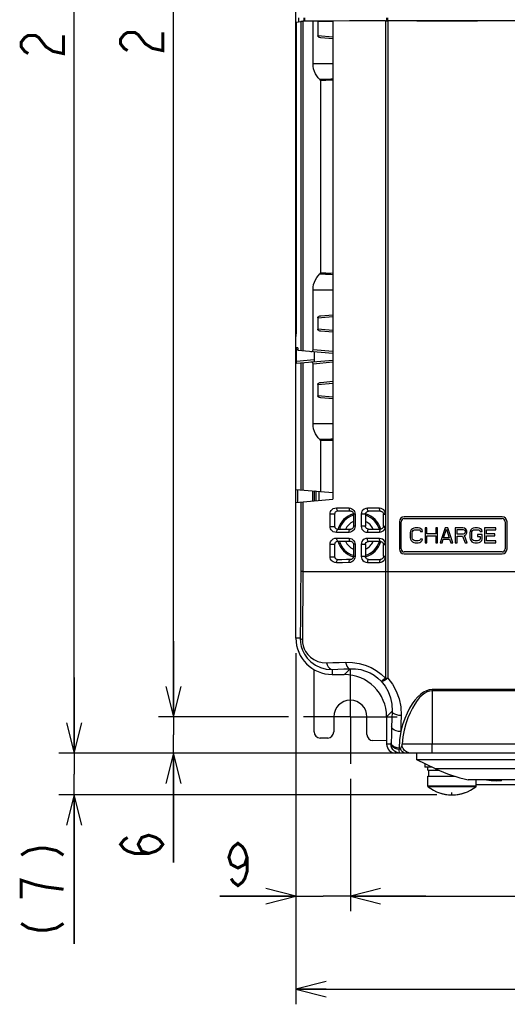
# Model space of a CAD drawing. Extents: x 29 to 410, y 33 to 287.
# Tile 7 of 32: x 38 to 70, y 123 to 188. Entities that reach past the tile are written whole.
import ezdxf

# ---------------------------------------------------------------- set-up
doc = ezdxf.new("R2010")
doc.units = 0
doc.header["$LTSCALE"] = 23.1
doc.linetypes.add('CENTER', pattern=[0.6, 0.375, -0.075, 0.075, -0.075])
doc.layers.get('0').update_dxf_attribs({"linetype": 'CONTINUOUS'})
for name, color, linetype in [('ALL_CURVE', 7, 'CONTINUOUS'), ('ALL_DIM', 7, 'CONTINUOUS'), ('DEFAULT_1', 7, 'CENTER')]:
    doc.layers.add(name, color=color, linetype=linetype)
doc.dimstyles.get("Standard").update_dxf_attribs({"dimtxt": 2.5, "dimasz": 2.5, "dimexe": 1.25, "dimexo": 0.625, "dimtad": 1, "dimcen": 2.5, "dimazin": 3, "dimtfac": 1, "dimtmove": 0, "dimatfit": 3})

# ---------------------------------------------------------------- blocks, each defined once
blk = doc.blocks.new('_OPEN')
at = {"color": 0, "linetype": 'BYBLOCK'}
for p, q in [((0, 0), (-1, 0.25)), ((-1, -0.25), (0, 0)), ((-1, 0), (0, 0))]:
    blk.add_line(p, q, dxfattribs=at)
blk = doc.blocks.new('*D8')
at = {"layer": 'ALL_DIM', "color": 2, "linetype": 'CONTINUOUS'}
for p, q in [((62.067, 243.337), (40.799, 243.337)), ((41.799, 243.337), (41.799, 191.337)), ((41.799, 139.337), (41.799, 191.337)), ((64.847, 139.337), (40.799, 139.337))]:
    blk.add_line(p, q, dxfattribs=at)
at = {"layer": 'ALL_DIM', "color": 2, "linetype": 'CONTINUOUS', "xscale": 2, "yscale": 2, "zscale": 2}
for p, rotation in [((41.799, 243.337), 90), ((41.799, 139.337), 270)]:
    blk.add_blockref('_OPEN', p, dxfattribs=dict(at, rotation=rotation))
blk = doc.blocks.new('*D10')
at = {"layer": 'ALL_DIM', "color": 2, "linetype": 'CONTINUOUS'}
for p, q in [((55.967, 240.937), (47.37, 240.937)), ((48.37, 240.937), (48.37, 191.337)), ((48.37, 141.737), (48.37, 191.337)), ((55.967, 141.737), (47.37, 141.737))]:
    blk.add_line(p, q, dxfattribs=at)
at = {"layer": 'ALL_DIM', "color": 2, "linetype": 'CONTINUOUS', "xscale": 2, "yscale": 2, "zscale": 2}
for p, rotation in [((48.37, 240.937), 90), ((48.37, 141.737), 270)]:
    blk.add_blockref('_OPEN', p, dxfattribs=dict(at, rotation=rotation))
blk = doc.blocks.new('*D11')
at = {"layer": 'ALL_DIM', "color": 2, "linetype": 'CONTINUOUS'}
for p, q in [((48.37, 141.737), (48.37, 146.737)), ((48.37, 146.737), (48.37, 140.537)), ((55.967, 141.737), (47.37, 141.737)), ((48.37, 132.106), (48.37, 140.537)), ((64.847, 139.337), (47.37, 139.337)), ((48.37, 139.337), (48.37, 132.106))]:
    blk.add_line(p, q, dxfattribs=at)
at = {"layer": 'ALL_DIM', "color": 2, "linetype": 'CONTINUOUS', "xscale": 2, "yscale": 2, "zscale": 2}
for p, rotation in [((48.37, 141.737), 270), ((48.37, 139.337), 90)]:
    blk.add_blockref('_OPEN', p, dxfattribs=dict(at, rotation=rotation))
blk = doc.blocks.new('*D12')
at = {"layer": 'ALL_DIM', "color": 2, "linetype": 'CONTINUOUS'}
for p, q in [((56.467, 145.937), (56.467, 122.735)), ((112.467, 145.937), (112.467, 122.735)), ((56.467, 123.735), (84.467, 123.735)), ((112.467, 123.735), (84.467, 123.735))]:
    blk.add_line(p, q, dxfattribs=at)
at = {"layer": 'ALL_DIM', "color": 2, "linetype": 'CONTINUOUS', "xscale": 2, "yscale": 2, "zscale": 2, "rotation": 180}
blk.add_blockref('_OPEN', (56.467, 123.735), dxfattribs=at)
at = {"layer": 'ALL_DIM', "color": 2, "linetype": 'CONTINUOUS', "xscale": 2, "yscale": 2, "zscale": 2}
blk.add_blockref('_OPEN', (112.467, 123.735), dxfattribs=at)
blk = doc.blocks.new('*D13')
at = {"layer": 'ALL_DIM', "color": 2, "linetype": 'CONTINUOUS'}
for p, q in [((56.467, 145.937), (56.467, 128.881)), ((60.067, 137.637), (60.067, 128.881)), ((56.467, 129.881), (51.43, 129.881)), ((51.43, 129.881), (58.267, 129.881)), ((65.067, 129.881), (58.267, 129.881)), ((60.067, 129.881), (65.067, 129.881))]:
    blk.add_line(p, q, dxfattribs=at)
at = {"layer": 'ALL_DIM', "color": 2, "linetype": 'CONTINUOUS', "xscale": 2, "yscale": 2, "zscale": 2}
blk.add_blockref('_OPEN', (56.467, 129.881), dxfattribs=at)
at = {"layer": 'ALL_DIM', "color": 2, "linetype": 'CONTINUOUS', "xscale": 2, "yscale": 2, "zscale": 2, "rotation": 180}
blk.add_blockref('_OPEN', (60.067, 129.881), dxfattribs=at)
blk = doc.blocks.new('*D15')
at = {"layer": 'ALL_DIM', "color": 2, "linetype": 'CONTINUOUS'}
for p, q in [((60.067, 137.637), (60.067, 128.881)), ((108.867, 137.637), (108.867, 128.881)), ((60.067, 129.881), (84.467, 129.881)), ((108.867, 129.881), (84.467, 129.881))]:
    blk.add_line(p, q, dxfattribs=at)
at = {"layer": 'ALL_DIM', "color": 2, "linetype": 'CONTINUOUS', "xscale": 2, "yscale": 2, "zscale": 2, "rotation": 180}
blk.add_blockref('_OPEN', (60.067, 129.881), dxfattribs=at)
at = {"layer": 'ALL_DIM', "color": 2, "linetype": 'CONTINUOUS', "xscale": 2, "yscale": 2, "zscale": 2}
blk.add_blockref('_OPEN', (108.867, 129.881), dxfattribs=at)
blk = doc.blocks.new('*D22')
at = {"layer": 'ALL_DIM', "color": 2, "linetype": 'CONTINUOUS'}
for p, q in [((41.799, 139.337), (41.799, 144.337)), ((41.799, 144.337), (41.799, 137.957)), ((63.078, 139.337), (40.799, 139.337)), ((41.799, 126.728), (41.799, 137.957)), ((65.787, 136.577), (40.799, 136.577)), ((41.799, 136.577), (41.799, 126.728))]:
    blk.add_line(p, q, dxfattribs=at)
at = {"layer": 'ALL_DIM', "color": 2, "linetype": 'CONTINUOUS', "xscale": 2, "yscale": 2, "zscale": 2}
for p, rotation in [((41.799, 139.337), 270), ((41.799, 136.577), 90)]:
    blk.add_blockref('_OPEN', p, dxfattribs=dict(at, rotation=rotation))

msp = doc.modelspace()

# ---------------------------------------------------------------- linework, layer by layer
at = {"color": 7, "linetype": 'CONTINUOUS'}
for p, q in [((56.467, 146.937), (56.467, 235.754)), ((56.478, 187.649), (56.782, 187.71)), ((56.478, 187.649), (56.478, 167.154)), ((56.667, 187.687), (56.667, 187.937)), ((56.782, 187.71), (56.782, 165.944)), ((56.929, 187.714), (56.929, 165.931)), ((56.985, 187.937), (56.985, 187.715)), ((57.033, 187.937), (57.033, 187.716)), ((57.597, 184.923), (57.597, 187.721)), ((57.919, 187.721), (57.597, 187.721)), ((58.908, 187.731), (57.919, 187.724)), ((57.919, 187.721), (57.919, 186.758)), ((58.908, 187.732), (58.908, 156.116)), ((62.389, 187.75), (62.389, 155.238)), ((62.468, 187.937), (62.468, 187.746)), ((64.467, 187.75), (62.493, 187.75)), ((62.52, 187.937), (62.52, 187.746)), ((62.546, 187.75), (62.546, 144.293)), ((64.467, 187.727), (64.467, 187.75)), ((64.467, 187.746), (68.467, 187.746)), ((68.467, 187.727), (64.467, 187.727)), ((64.473, 187.741), (68.462, 187.741)), ((68.462, 187.737), (64.473, 187.737)), ((68.467, 187.727), (68.467, 187.75)), ((71.385, 187.75), (68.467, 187.75)), ((58.908, 186.672), (57.919, 186.758)), ((58.908, 186.558), (58.106, 186.628)), ((57.597, 184.923), (58.908, 184.923)), ((58.086, 183.787), (58.086, 171.087)), ((58.086, 171.087), (58.44, 171.076)), ((58.44, 171.076), (58.908, 171.062)), ((57.597, 165.992), (57.597, 169.952)), ((57.597, 169.952), (58.908, 169.952)), ((57.919, 168.116), (58.908, 168.202)), ((57.919, 168.116), (57.919, 167.358)), ((58.106, 168.246), (58.908, 168.316)), ((58.908, 167.272), (57.919, 167.358)), ((56.469, 166.949), (56.468, 166.919)), ((56.468, 166.919), (56.468, 166.901)), ((56.471, 167), (56.469, 166.949)), ((56.474, 167.067), (56.471, 167)), ((56.478, 167.154), (56.474, 167.067)), ((58.908, 167.158), (58.106, 167.228)), ((56.51, 165.226), (56.51, 166.014)), ((56.589, 166.007), (56.51, 166.014)), ((56.586, 166.127), (56.516, 166.133)), ((58.908, 165.878), (57.597, 165.992)), ((57.683, 165.329), (56.51, 165.226)), ((56.516, 165.107), (58.908, 165.316)), ((58.908, 165.758), (56.598, 165.96)), ((57.683, 165.865), (57.683, 165.329)), ((56.782, 165.13), (56.782, 156.744)), ((56.929, 165.143), (56.929, 156.731)), ((57.597, 165.082), (58.908, 165.197)), ((57.597, 161.123), (57.597, 165.082)), ((57.919, 163.716), (58.908, 163.802)), ((57.919, 163.716), (57.919, 162.958)), ((58.106, 163.846), (58.908, 163.916)), ((58.908, 162.872), (57.919, 162.958)), ((58.908, 162.758), (58.106, 162.828)), ((57.597, 161.123), (58.908, 161.123)), ((58.086, 159.987), (58.086, 156.63)), ((56.467, 156.772), (58.908, 156.558)), ((56.577, 156.762), (56.577, 155.912)), ((57.561, 156.676), (57.561, 155.998)), ((57.684, 156.665), (57.684, 156.009)), ((57.717, 156.646), (57.717, 156.662)), ((57.734, 156.648), (57.717, 156.646)), ((57.734, 156.661), (57.734, 156.648)), ((57.789, 156.656), (57.789, 156.018)), ((57.989, 156.638), (57.989, 156.036)), ((56.467, 155.903), (58.908, 156.116)), ((56.782, 155.93), (56.782, 151.337)), ((56.929, 155.943), (56.929, 151.337)), ((58.729, 154.317), (58.729, 155.157)), ((58.729, 155.157), (59.047, 155.157)), ((59.047, 154.317), (59.047, 155.157)), ((60.27, 155.14), (60.27, 154.334)), ((60.382, 155.14), (60.27, 155.14)), ((60.382, 155.14), (60.382, 154.334)), ((60.787, 155.137), (60.787, 154.338)), ((61.068, 155.137), (60.787, 155.137)), ((61.068, 155.137), (61.068, 154.338)), ((62.257, 154.347), (62.257, 155.127)), ((62.257, 155.127), (62.412, 155.127)), ((62.412, 154.347), (62.412, 155.127)), ((70.107, 154.957), (63.627, 154.957)), ((58.729, 154.317), (59.047, 154.317)), ((60.382, 154.334), (60.27, 154.334)), ((61.068, 154.338), (60.787, 154.338)), ((62.257, 154.347), (62.412, 154.347)), ((63.307, 154.637), (63.307, 152.837)), ((63.427, 152.837), (63.427, 154.637)), ((63.627, 154.837), (70.107, 154.837)), ((70.307, 154.637), (70.307, 152.837)), ((70.427, 152.837), (70.427, 154.637)), ((62.389, 154.236), (62.389, 153.238)), ((64.048, 154.003), (64.027, 153.897)), ((64.027, 153.897), (64.027, 153.578)), ((64.09, 154.088), (64.048, 154.003)), ((64.173, 154.173), (64.09, 154.088)), ((64.152, 153.897), (64.173, 153.982)), ((64.152, 153.578), (64.152, 153.897)), ((64.257, 154.216), (64.173, 154.173)), ((64.173, 153.982), (64.215, 154.046)), ((64.215, 154.046), (64.277, 154.088)), ((64.361, 154.237), (64.257, 154.216)), ((64.277, 154.088), (64.361, 154.109)), ((64.548, 154.237), (64.361, 154.237)), ((64.361, 154.109), (64.548, 154.109)), ((64.652, 154.216), (64.548, 154.237)), ((64.548, 154.109), (64.632, 154.088)), ((64.632, 154.088), (64.694, 154.046)), ((64.736, 154.173), (64.652, 154.216)), ((64.694, 154.046), (64.715, 153.982)), ((64.715, 153.982), (64.84, 153.982)), ((64.819, 154.088), (64.736, 154.173)), ((64.84, 153.982), (64.819, 154.088)), ((65.007, 154.237), (65.007, 153.237)), ((65.132, 154.237), (65.007, 154.237)), ((65.132, 153.833), (65.132, 154.237)), ((65.715, 153.833), (65.132, 153.833)), ((65.132, 153.237), (65.132, 153.705)), ((65.132, 153.705), (65.715, 153.705)), ((65.715, 154.237), (65.715, 153.833)), ((65.84, 154.237), (65.715, 154.237)), ((65.715, 153.705), (65.715, 153.237)), ((65.84, 153.237), (65.84, 154.237)), ((66.34, 154.237), (66.007, 153.237)), ((66.236, 153.578), (66.423, 154.152)), ((66.507, 154.237), (66.34, 154.237)), ((66.423, 154.152), (66.611, 153.578)), ((66.84, 153.237), (66.507, 154.237)), ((67.007, 154.237), (67.007, 153.237)), ((67.507, 154.237), (67.007, 154.237)), ((67.132, 153.812), (67.132, 154.131)), ((67.132, 154.131), (67.527, 154.131)), ((67.527, 153.812), (67.132, 153.812)), ((67.132, 153.237), (67.132, 153.684)), ((67.132, 153.684), (67.486, 153.684)), ((67.486, 153.684), (67.652, 153.237)), ((67.611, 154.216), (67.507, 154.237)), ((67.527, 154.131), (67.59, 154.109)), ((67.59, 153.833), (67.527, 153.812)), ((67.59, 154.109), (67.632, 154.067)), ((67.632, 153.875), (67.59, 153.833)), ((67.694, 154.152), (67.611, 154.216)), ((67.611, 153.727), (67.694, 153.769)), ((67.798, 153.237), (67.611, 153.727)), ((67.632, 154.067), (67.652, 154.003)), ((67.652, 153.939), (67.632, 153.875)), ((67.652, 154.003), (67.652, 153.939)), ((67.757, 154.067), (67.694, 154.152)), ((67.694, 153.769), (67.757, 153.854)), ((67.777, 154.003), (67.757, 154.067)), ((67.757, 153.854), (67.777, 153.918)), ((67.777, 153.918), (67.777, 154.003)), ((67.986, 154.003), (67.965, 153.897)), ((67.965, 153.897), (67.965, 153.578)), ((68.027, 154.088), (67.986, 154.003)), ((68.111, 154.173), (68.027, 154.088)), ((68.09, 153.897), (68.111, 153.982)), ((68.09, 153.578), (68.09, 153.897)), ((68.194, 154.216), (68.111, 154.173)), ((68.111, 153.982), (68.152, 154.046)), ((68.152, 154.046), (68.215, 154.088)), ((68.298, 154.237), (68.194, 154.216)), ((68.215, 154.088), (68.298, 154.109)), ((68.486, 154.237), (68.298, 154.237)), ((68.298, 154.109), (68.486, 154.109)), ((68.465, 153.79), (68.465, 153.663)), ((68.777, 153.79), (68.465, 153.79)), ((68.465, 153.663), (68.652, 153.663)), ((68.59, 154.216), (68.486, 154.237)), ((68.486, 154.109), (68.569, 154.088)), ((68.569, 154.088), (68.632, 154.046)), ((68.673, 154.173), (68.59, 154.216)), ((68.632, 154.046), (68.652, 153.982)), ((68.652, 153.982), (68.777, 153.982)), ((68.652, 153.663), (68.652, 153.492)), ((68.757, 154.088), (68.673, 154.173)), ((68.777, 153.982), (68.757, 154.088)), ((68.777, 153.471), (68.777, 153.79)), ((68.944, 154.237), (68.944, 153.237)), ((69.694, 154.237), (68.944, 154.237)), ((69.069, 153.833), (69.069, 154.109)), ((69.069, 154.109), (69.694, 154.109)), ((69.611, 153.833), (69.069, 153.833)), ((69.069, 153.365), (69.069, 153.705)), ((69.069, 153.705), (69.611, 153.705)), ((69.611, 153.705), (69.611, 153.833)), ((69.694, 154.109), (69.694, 154.237)), ((58.729, 152.317), (58.729, 153.157)), ((58.729, 153.157), (59.047, 153.157)), ((59.047, 152.317), (59.047, 153.157)), ((60.27, 153.14), (60.27, 152.334)), ((60.382, 153.14), (60.27, 153.14)), ((60.382, 153.14), (60.382, 152.334)), ((60.787, 153.137), (60.787, 152.338)), ((61.068, 153.137), (60.787, 153.137)), ((61.068, 153.137), (61.068, 152.338)), ((62.257, 152.347), (62.257, 153.127)), ((62.257, 153.127), (62.412, 153.127)), ((62.412, 152.347), (62.412, 153.127)), ((64.027, 153.578), (64.048, 153.471)), ((64.048, 153.471), (64.09, 153.386)), ((64.09, 153.386), (64.173, 153.301)), ((64.173, 153.492), (64.152, 153.578)), ((64.215, 153.429), (64.173, 153.492)), ((64.173, 153.301), (64.257, 153.258)), ((64.277, 153.386), (64.215, 153.429)), ((64.257, 153.258), (64.361, 153.237)), ((64.361, 153.365), (64.277, 153.386)), ((64.548, 153.365), (64.361, 153.365)), ((64.361, 153.237), (64.548, 153.237)), ((64.632, 153.386), (64.548, 153.365)), ((64.548, 153.237), (64.652, 153.258)), ((64.694, 153.429), (64.632, 153.386)), ((64.652, 153.258), (64.736, 153.301)), ((64.715, 153.492), (64.694, 153.429)), ((64.84, 153.492), (64.715, 153.492)), ((64.736, 153.301), (64.819, 153.386)), ((64.819, 153.386), (64.84, 153.492)), ((65.007, 153.237), (65.132, 153.237)), ((65.715, 153.237), (65.84, 153.237)), ((66.007, 153.237), (66.132, 153.237)), ((66.132, 153.237), (66.215, 153.492)), ((66.215, 153.492), (66.632, 153.492)), ((66.611, 153.578), (66.236, 153.578)), ((66.632, 153.492), (66.715, 153.237)), ((66.715, 153.237), (66.84, 153.237)), ((67.007, 153.237), (67.132, 153.237)), ((67.652, 153.237), (67.798, 153.237)), ((67.965, 153.578), (67.986, 153.471)), ((67.986, 153.471), (68.027, 153.386)), ((68.027, 153.386), (68.111, 153.301)), ((68.111, 153.492), (68.09, 153.578)), ((68.152, 153.429), (68.111, 153.492)), ((68.111, 153.301), (68.194, 153.258)), ((68.215, 153.386), (68.152, 153.429)), ((68.194, 153.258), (68.298, 153.237)), ((68.298, 153.365), (68.215, 153.386)), ((68.486, 153.365), (68.298, 153.365)), ((68.298, 153.237), (68.486, 153.237)), ((68.569, 153.386), (68.486, 153.365)), ((68.486, 153.237), (68.59, 153.258)), ((68.632, 153.429), (68.569, 153.386)), ((68.59, 153.258), (68.673, 153.301)), ((68.652, 153.492), (68.632, 153.429)), ((68.673, 153.301), (68.757, 153.386)), ((68.757, 153.386), (68.777, 153.471)), ((68.944, 153.237), (69.694, 153.237)), ((69.694, 153.365), (69.069, 153.365)), ((69.694, 153.237), (69.694, 153.365)), ((58.729, 152.317), (59.047, 152.317)), ((60.382, 152.334), (60.27, 152.334)), ((61.068, 152.338), (60.787, 152.338)), ((62.257, 152.347), (62.412, 152.347)), ((70.107, 152.637), (63.627, 152.637)), ((63.627, 152.517), (70.107, 152.517)), ((62.389, 152.236), (62.389, 144.301)), ((56.929, 151.337), (56.782, 151.337)), ((56.929, 151.337), (57.845, 151.337)), ((56.748, 146.937), (56.467, 146.937)), ((57.667, 140.737), (57.667, 144.859)), ((58.867, 144.872), (58.867, 144.537)), ((58.867, 144.537), (59.667, 144.537)), ((59.671, 144.537), (60.051, 144.917)), ((65.467, 143.536), (65.467, 143.458)), ((82.172, 143.536), (65.467, 143.536)), ((65.468, 143.458), (65.467, 139.937)), ((82.172, 143.458), (65.468, 143.458)), ((62.467, 141.741), (62.829, 142.102)), ((58.967, 141.737), (58.967, 140.737)), ((61.167, 140.566), (61.167, 141.737)), ((62.467, 141.737), (62.467, 139.937)), ((58.567, 140.337), (58.067, 140.337)), ((62.467, 140.158), (61.564, 140.166)), ((62.757, 139.937), (62.467, 139.937)), ((62.76, 140.008), (62.757, 139.937)), ((105.452, 139.937), (63.483, 139.937)), ((65.467, 139.337), (65.467, 139.937)), ((64.067, 139.337), (63.067, 139.337)), ((63.29, 139.66), (63.29, 139.587)), ((105.867, 139.337), (64.078, 139.337)), ((64.467, 138.885), (64.467, 139.337)), ((65.703, 138.309), (64.467, 138.885)), ((76.067, 138.885), (64.467, 138.885)), ((64.987, 138.643), (64.987, 138.417)), ((65.187, 138.217), (65.187, 138.417)), ((65.187, 138.217), (65.931, 138.217)), ((65.267, 137.817), (65.267, 138.217)), ((74.832, 138.309), (65.703, 138.309)), ((65.187, 137.147), (65.187, 137.817)), ((65.187, 137.817), (66.989, 137.817)), ((72.667, 137.567), (67.867, 137.567)), ((68.387, 137.147), (68.387, 137.567)), ((70.067, 137.514), (69.702, 137.514)), ((70.067, 137.514), (70.067, 137.567)), ((68.387, 137.147), (65.187, 137.147)), ((68.372, 137.116), (65.203, 137.116)), ((78.267, 137.249), (68.387, 137.249))]:
    msp.add_line(p, q, dxfattribs=at)
at = {"color": 3, "linetype": 'CONTINUOUS'}
for p, q in [((64.078, 139.337), (64.067, 139.337)), ((65.471, 138.417), (64.987, 138.417))]:
    msp.add_line(p, q, dxfattribs=at)
at = {"color": 7, "linetype": 'CONTINUOUS'}
for points in [[(56.782, 187.71), (56.804, 187.711), (56.854, 187.713), (56.929, 187.714)], [(57.597, 187.721), (57.256, 187.717), (56.929, 187.714)], [(57.919, 187.721), (58.286, 187.725), (58.667, 187.728), (58.908, 187.73)], [(62.389, 187.75), (61.168, 187.745), (60.002, 187.739), (58.908, 187.732)], [(62.389, 187.75), (62.441, 187.75), (62.493, 187.75)], [(58.106, 186.628), (58.054, 186.637), (58.01, 186.652), (57.973, 186.673), (57.944, 186.698), (57.926, 186.727), (57.919, 186.758)], [(58.052, 183.861), (57.938, 183.98), (57.84, 184.11), (57.757, 184.251), (57.689, 184.405), (57.639, 184.57), (57.608, 184.744), (57.597, 184.923)], [(58.908, 183.889), (58.782, 183.885), (58.417, 183.873), (58.052, 183.861)], [(58.086, 183.787), (58.082, 183.813), (58.071, 183.839), (58.052, 183.861)], [(58.908, 183.813), (58.44, 183.798), (58.086, 183.787)], [(57.597, 169.952), (57.608, 170.131), (57.639, 170.307), (57.691, 170.473), (57.759, 170.627), (57.841, 170.767), (57.939, 170.896), (58.052, 171.013)], [(58.052, 171.013), (58.071, 171.036), (58.082, 171.061), (58.086, 171.087)], [(58.052, 171.013), (58.417, 171.002), (58.782, 170.99), (58.908, 170.985)], [(57.919, 168.116), (57.926, 168.147), (57.944, 168.176), (57.973, 168.202), (58.01, 168.222), (58.055, 168.237), (58.106, 168.246)], [(56.467, 167.507), (56.473, 167.457), (56.478, 167.441)], [(58.106, 167.228), (58.054, 167.237), (58.01, 167.252), (57.973, 167.273), (57.944, 167.298), (57.926, 167.327), (57.919, 167.358)], [(56.468, 166.901), (56.467, 166.893), (56.467, 166.885)], [(56.51, 166.014), (56.51, 166.051), (56.511, 166.084), (56.512, 166.11), (56.514, 166.127), (56.516, 166.133)], [(56.586, 166.127), (56.588, 166.123), (56.589, 166.112), (56.591, 166.094), (56.592, 166.071), (56.592, 166.043)], [(56.592, 166.043), (56.593, 166.01), (56.595, 165.983), (56.596, 165.966), (56.598, 165.96)], [(57.463, 165.885), (57.499, 165.886), (57.531, 165.895), (57.558, 165.912), (57.579, 165.935), (57.593, 165.962), (57.597, 165.992)], [(57.683, 165.329), (57.683, 165.292), (57.684, 165.258), (57.684, 165.232), (57.685, 165.215), (57.685, 165.209)], [(56.516, 165.107), (56.514, 165.113), (56.512, 165.13), (56.511, 165.156), (56.51, 165.189), (56.51, 165.226)], [(57.597, 165.082), (57.593, 165.112), (57.579, 165.14), (57.558, 165.163), (57.531, 165.179), (57.499, 165.188), (57.463, 165.19)], [(57.919, 163.716), (57.926, 163.747), (57.944, 163.776), (57.973, 163.802), (58.01, 163.822), (58.055, 163.837), (58.106, 163.846)], [(58.106, 162.828), (58.054, 162.837), (58.01, 162.852), (57.973, 162.873), (57.944, 162.898), (57.926, 162.927), (57.919, 162.958)], [(58.052, 160.061), (57.938, 160.18), (57.84, 160.31), (57.757, 160.451), (57.689, 160.605), (57.639, 160.77), (57.608, 160.944), (57.597, 161.123)], [(58.908, 160.089), (58.782, 160.085), (58.417, 160.073), (58.052, 160.061)], [(58.086, 159.987), (58.082, 160.013), (58.071, 160.039), (58.052, 160.061)], [(58.908, 160.013), (58.44, 159.998), (58.086, 159.987)], [(58.729, 155.157), (58.736, 155.231), (58.759, 155.307), (58.8, 155.38), (58.859, 155.447), (58.937, 155.502), (59.032, 155.539), (59.141, 155.552)], [(59.141, 155.552), (59.146, 155.49), (59.162, 155.434), (59.187, 155.389), (59.218, 155.361), (59.25, 155.352)], [(59.141, 155.552), (59.554, 155.548), (59.978, 155.544)], [(59.047, 155.157), (59.053, 155.203), (59.069, 155.247), (59.094, 155.283), (59.125, 155.312), (59.159, 155.333), (59.198, 155.346), (59.24, 155.352), (59.25, 155.352)], [(59.25, 155.352), (59.5, 155.349), (59.808, 155.346), (60.072, 155.344)], [(59.978, 155.544), (59.982, 155.481), (59.996, 155.425), (60.017, 155.381), (60.044, 155.353), (60.072, 155.344)], [(59.978, 155.544), (60.075, 155.531), (60.165, 155.497), (60.242, 155.444), (60.303, 155.378), (60.347, 155.303), (60.373, 155.223), (60.382, 155.14)], [(60.072, 155.344), (60.092, 155.342), (60.143, 155.329), (60.189, 155.303), (60.228, 155.265), (60.256, 155.215), (60.269, 155.159), (60.27, 155.14)], [(61.197, 155.534), (61.084, 155.519), (60.981, 155.475), (60.896, 155.408), (60.835, 155.326), (60.799, 155.234), (60.787, 155.137)], [(61.068, 155.137), (61.068, 155.145), (61.079, 155.201), (61.106, 155.253), (61.146, 155.293), (61.196, 155.321), (61.253, 155.333), (61.269, 155.334)], [(61.269, 155.334), (61.248, 155.343), (61.227, 155.371), (61.21, 155.415), (61.2, 155.471), (61.197, 155.534)], [(62, 155.529), (61.596, 155.531), (61.197, 155.534)], [(62.059, 155.329), (61.662, 155.331), (61.271, 155.334)], [(62.389, 155.238), (62.349, 155.33), (62.286, 155.411), (62.203, 155.474), (62.106, 155.514), (62, 155.529)], [(62.058, 155.329), (62.041, 155.338), (62.024, 155.366), (62.011, 155.41), (62.002, 155.466), (62, 155.529)], [(62.058, 155.329), (62.079, 155.328), (62.134, 155.313), (62.183, 155.284), (62.221, 155.242), (62.246, 155.192), (62.249, 155.183)], [(62.249, 155.183), (62.257, 155.19), (62.286, 155.203), (62.331, 155.219), (62.389, 155.238)], [(62.249, 155.183), (62.25, 155.178), (62.257, 155.127)], [(62.412, 155.127), (62.407, 155.183), (62.389, 155.238)], [(59.141, 153.922), (59.032, 153.935), (58.937, 153.973), (58.859, 154.027), (58.8, 154.094), (58.759, 154.167), (58.736, 154.243), (58.729, 154.317)], [(59.25, 154.122), (59.243, 154.122), (59.201, 154.127), (59.162, 154.14), (59.127, 154.161), (59.096, 154.189), (59.071, 154.224), (59.054, 154.268), (59.047, 154.317)], [(60.382, 154.334), (60.373, 154.252), (60.347, 154.171), (60.303, 154.096), (60.242, 154.03), (60.165, 153.978), (60.075, 153.943), (59.978, 153.931)], [(60.27, 154.334), (60.27, 154.319), (60.257, 154.262), (60.23, 154.212), (60.192, 154.173), (60.146, 154.146), (60.095, 154.132), (60.072, 154.131)], [(60.787, 154.338), (60.799, 154.241), (60.835, 154.149), (60.896, 154.066), (60.981, 153.999), (61.084, 153.955), (61.197, 153.941)], [(61.269, 154.141), (61.25, 154.141), (61.193, 154.155), (61.143, 154.183), (61.104, 154.225), (61.077, 154.277), (61.068, 154.338)], [(62.249, 154.291), (62.245, 154.279), (62.219, 154.229), (62.18, 154.188), (62.131, 154.16), (62.076, 154.146), (62.058, 154.145)], [(62.257, 154.347), (62.257, 154.34), (62.249, 154.291)], [(62.249, 154.291), (62.257, 154.284), (62.286, 154.272), (62.331, 154.255), (62.389, 154.236)], [(62.389, 154.236), (62.407, 154.292), (62.412, 154.347)], [(59.141, 153.922), (59.146, 153.984), (59.162, 154.041), (59.187, 154.085), (59.218, 154.113), (59.25, 154.122)], [(59.978, 153.931), (59.694, 153.928), (59.415, 153.925), (59.141, 153.922)], [(60.072, 154.131), (59.813, 154.128), (59.504, 154.125), (59.25, 154.122)], [(59.978, 153.931), (59.982, 153.993), (59.996, 154.049), (60.017, 154.094), (60.044, 154.122), (60.072, 154.131)], [(61.269, 154.141), (61.248, 154.132), (61.227, 154.103), (61.21, 154.059), (61.2, 154.003), (61.197, 153.941)], [(61.197, 153.941), (61.462, 153.942), (61.73, 153.944), (62, 153.945)], [(61.271, 154.141), (61.531, 154.142), (61.794, 154.144), (62.059, 154.145)], [(62, 153.945), (62.106, 153.96), (62.203, 154.001), (62.286, 154.064), (62.349, 154.144), (62.389, 154.236)], [(62.058, 154.145), (62.041, 154.136), (62.024, 154.108), (62.011, 154.064), (62.002, 154.008), (62, 153.945)], [(58.729, 153.157), (58.737, 153.233), (58.76, 153.307), (58.8, 153.381), (58.859, 153.447), (58.937, 153.502), (59.033, 153.539), (59.141, 153.552)], [(59.047, 153.157), (59.053, 153.203), (59.069, 153.247), (59.094, 153.283), (59.125, 153.312), (59.159, 153.333), (59.198, 153.346), (59.24, 153.352), (59.25, 153.352)], [(59.141, 153.552), (59.146, 153.49), (59.162, 153.434), (59.187, 153.389), (59.218, 153.361), (59.25, 153.352)], [(59.141, 153.552), (59.415, 153.549), (59.694, 153.546), (59.978, 153.544)], [(59.25, 153.352), (59.5, 153.349), (59.808, 153.346), (60.072, 153.344)], [(59.978, 153.544), (59.982, 153.481), (59.996, 153.425), (60.017, 153.381), (60.044, 153.353), (60.072, 153.344)], [(59.978, 153.544), (60.075, 153.531), (60.165, 153.497), (60.242, 153.444), (60.303, 153.378), (60.347, 153.303), (60.373, 153.223), (60.382, 153.14)], [(60.072, 153.344), (60.092, 153.342), (60.143, 153.329), (60.189, 153.303), (60.228, 153.265), (60.256, 153.215), (60.269, 153.159), (60.27, 153.14)], [(61.197, 153.534), (61.084, 153.519), (60.981, 153.475), (60.896, 153.408), (60.835, 153.326), (60.799, 153.234), (60.787, 153.137)], [(61.068, 153.137), (61.068, 153.145), (61.079, 153.201), (61.106, 153.253), (61.146, 153.293), (61.196, 153.321), (61.253, 153.333), (61.269, 153.334)], [(61.269, 153.334), (61.248, 153.343), (61.227, 153.371), (61.21, 153.415), (61.2, 153.471), (61.197, 153.534)], [(62, 153.529), (61.73, 153.53), (61.462, 153.532), (61.197, 153.534)], [(62.059, 153.329), (61.794, 153.33), (61.531, 153.332), (61.271, 153.334)], [(62.389, 153.238), (62.349, 153.33), (62.286, 153.411), (62.203, 153.474), (62.106, 153.514), (62, 153.529)], [(62.058, 153.329), (62.041, 153.338), (62.024, 153.366), (62.011, 153.41), (62.002, 153.466), (62, 153.529)], [(62.058, 153.329), (62.079, 153.328), (62.134, 153.313), (62.183, 153.284), (62.221, 153.242), (62.246, 153.192), (62.249, 153.183)], [(62.249, 153.183), (62.257, 153.19), (62.286, 153.203), (62.331, 153.219), (62.389, 153.238)], [(62.249, 153.183), (62.25, 153.178), (62.257, 153.127)], [(62.412, 153.127), (62.407, 153.183), (62.389, 153.238)], [(59.141, 151.922), (59.032, 151.935), (58.937, 151.973), (58.859, 152.027), (58.8, 152.094), (58.759, 152.167), (58.736, 152.243), (58.729, 152.317)], [(59.25, 152.122), (59.243, 152.122), (59.201, 152.127), (59.162, 152.14), (59.127, 152.161), (59.096, 152.189), (59.071, 152.224), (59.054, 152.268), (59.047, 152.317)], [(60.382, 152.334), (60.373, 152.252), (60.347, 152.171), (60.303, 152.096), (60.242, 152.03), (60.165, 151.978), (60.075, 151.943), (59.978, 151.931)], [(60.27, 152.334), (60.27, 152.319), (60.257, 152.262), (60.23, 152.212), (60.192, 152.173), (60.146, 152.146), (60.095, 152.132), (60.072, 152.131)], [(60.787, 152.338), (60.799, 152.241), (60.835, 152.149), (60.896, 152.066), (60.981, 151.999), (61.084, 151.955), (61.197, 151.941)], [(61.269, 152.141), (61.25, 152.141), (61.193, 152.155), (61.143, 152.183), (61.104, 152.225), (61.077, 152.277), (61.068, 152.338)], [(62.257, 152.347), (62.257, 152.34), (62.249, 152.291)], [(62.389, 152.236), (62.407, 152.292), (62.412, 152.347)], [(59.141, 151.922), (59.146, 151.984), (59.162, 152.041), (59.187, 152.085), (59.218, 152.113), (59.25, 152.122)], [(59.978, 151.931), (59.554, 151.927), (59.141, 151.922)], [(60.072, 152.131), (59.813, 152.128), (59.504, 152.125), (59.25, 152.122)], [(59.978, 151.931), (59.982, 151.993), (59.996, 152.049), (60.017, 152.094), (60.044, 152.122), (60.072, 152.131)], [(61.269, 152.141), (61.248, 152.132), (61.227, 152.103), (61.21, 152.059), (61.2, 152.003), (61.197, 151.941)], [(61.197, 151.941), (61.596, 151.943), (62, 151.945)], [(61.271, 152.141), (61.662, 152.143), (62.059, 152.145)], [(62, 151.945), (62.106, 151.96), (62.203, 152.001), (62.286, 152.064), (62.349, 152.144), (62.389, 152.236)], [(62.058, 152.145), (62.041, 152.136), (62.024, 152.108), (62.011, 152.064), (62.002, 152.008), (62, 151.945)], [(62.249, 152.291), (62.245, 152.279), (62.219, 152.229), (62.18, 152.188), (62.131, 152.16), (62.076, 152.146), (62.058, 152.145)], [(62.249, 152.291), (62.257, 152.284), (62.286, 152.272), (62.331, 152.255), (62.389, 152.236)], [(56.782, 151.337), (56.778, 149.855), (56.767, 148.382), (56.748, 146.937)], [(56.929, 151.337), (56.925, 149.818), (56.913, 148.31), (56.893, 146.83)], [(57.845, 151.337), (111.042, 151.337), (111.999, 151.337)], [(56.748, 146.937), (56.763, 146.662), (56.815, 146.395), (56.903, 146.134), (57.034, 145.874), (57.216, 145.616), (57.456, 145.371), (57.752, 145.159), (58.094, 144.997), (58.472, 144.898), (58.867, 144.872)], [(56.893, 146.83), (56.818, 146.863), (56.769, 146.899), (56.748, 146.937)], [(56.893, 146.83), (56.904, 146.628), (56.943, 146.431), (57.011, 146.239), (57.11, 146.047), (57.249, 145.857), (57.433, 145.676), (57.658, 145.52), (57.918, 145.401), (58.203, 145.33), (58.5, 145.313)], [(58.5, 145.313), (58.905, 145.326), (59.322, 145.339), (59.751, 145.351)], [(58.5, 145.313), (58.541, 145.173), (58.603, 145.053), (58.681, 144.959), (58.771, 144.897), (58.867, 144.872)], [(59.751, 145.351), (59.785, 145.214), (59.836, 145.095), (59.9, 145.003), (59.973, 144.942), (60.051, 144.917)], [(59.751, 145.351), (60.212, 145.335), (60.65, 145.266), (61.057, 145.15), (61.433, 144.993), (61.781, 144.798), (62.1, 144.566), (62.389, 144.301)], [(58.867, 144.872), (59.25, 144.888), (59.645, 144.903), (60.051, 144.917)], [(60.051, 144.917), (60.413, 144.908), (60.755, 144.856), (61.074, 144.766), (61.368, 144.642), (61.64, 144.488), (61.889, 144.303), (62.114, 144.092)], [(62.389, 144.301), (62.288, 144.214), (62.204, 144.147), (62.145, 144.106), (62.114, 144.092)], [(62.546, 144.293), (62.433, 144.209), (62.327, 144.144), (62.235, 144.101), (62.162, 144.083), (62.114, 144.092)], [(62.114, 144.092), (62.363, 143.772), (62.568, 143.407), (62.719, 143.002), (62.808, 142.566), (62.829, 142.102)], [(62.389, 144.301), (62.467, 144.295), (62.546, 144.293)], [(62.546, 144.293), (62.85, 143.896), (63.101, 143.44), (63.288, 142.936), (63.399, 142.393), (63.428, 141.817)], [(65.467, 143.536), (65.289, 143.519), (65.104, 143.466), (64.912, 143.372), (64.718, 143.236), (64.527, 143.06), (64.341, 142.847), (64.159, 142.596), (63.984, 142.309), (63.818, 141.985), (63.66, 141.619), (63.517, 141.208), (63.396, 140.758)], [(65.468, 143.458), (65.312, 143.442), (65.15, 143.393), (64.983, 143.305), (64.813, 143.178), (64.645, 143.014), (64.481, 142.814), (64.321, 142.58), (64.167, 142.311), (64.019, 142.008), (63.878, 141.667), (63.747, 141.285), (63.631, 140.863), (63.541, 140.411), (63.483, 139.937)], [(62.829, 142.102), (62.813, 141.584), (62.797, 141.075)], [(63.428, 141.817), (63.277, 141.829), (63.136, 141.859), (63.014, 141.905), (62.918, 141.963), (62.855, 142.03), (62.829, 142.102)], [(63.428, 141.817), (63.413, 141.282), (63.396, 140.758)], [(62.797, 141.075), (62.78, 140.547), (62.76, 140.008)], [(63.396, 140.758), (63.246, 140.771), (63.104, 140.805), (62.982, 140.856), (62.886, 140.92), (62.823, 140.995), (62.797, 141.075)], [(63.396, 140.758), (63.322, 140.22), (63.29, 139.66)], [(63.29, 139.587), (63.152, 139.609), (63.026, 139.65), (62.918, 139.706), (62.835, 139.776), (62.78, 139.854), (62.757, 139.937)], [(63.357, 139.337), (63.223, 139.352), (63.097, 139.397), (62.983, 139.468), (62.888, 139.563), (62.817, 139.677), (62.772, 139.804), (62.757, 139.937)], [(63.29, 139.66), (63.153, 139.682), (63.028, 139.723), (62.92, 139.779), (62.837, 139.848), (62.783, 139.926), (62.76, 140.008)], [(63.483, 139.937), (63.464, 139.844), (63.438, 139.761), (63.408, 139.693), (63.375, 139.642)], [(64.078, 139.337), (63.924, 139.358), (63.781, 139.418), (63.658, 139.513), (63.563, 139.637), (63.503, 139.782), (63.483, 139.937)], [(63.29, 139.66), (63.335, 139.654), (63.375, 139.642)], [(63.375, 139.642), (63.346, 139.614), (63.317, 139.596), (63.29, 139.587)], [(63.357, 139.337), (63.337, 139.354), (63.319, 139.403), (63.303, 139.482), (63.29, 139.587)], [(63.699, 139.337), (63.602, 139.358), (63.512, 139.419), (63.434, 139.516), (63.375, 139.642)]]:
    msp.add_lwpolyline(points, dxfattribs=at)
for centre, radius, start, end in [((60.667, 153.737), 1.472, 105.80282, 164.82474), ((60.667, 153.737), 1.382, 106.76219, 163.72774), ((60.667, 153.737), 1.382, 17.20712, 73.10056), ((60.667, 153.737), 1.472, 16.3278, 74.04208), ((63.627, 154.637), 0.32, 90, 180), ((70.107, 154.637), 0.32, 0, 90), ((60.667, 153.737), 0.997, 113.56855, 156.86195), ((60.667, 153.737), 0.997, 24.08529, 66.22386), ((63.627, 154.637), 0.2, 90, 180), ((70.107, 154.637), 0.2, 0, 90), ((60.667, 153.737), 1.472, 195.17644, 254.19779), ((60.667, 153.737), 1.382, 196.26886, 253.24043), ((60.667, 153.737), 0.997, 203.13576, 246.43052), ((60.667, 153.737), 0.997, 293.77555, 335.91241), ((60.667, 153.737), 1.382, 286.90212, 342.78942), ((60.667, 153.737), 1.472, 285.95862, 343.67348), ((63.627, 152.837), 0.32, 180, 270), ((63.627, 152.837), 0.2, 180, 270), ((70.107, 152.837), 0.2, 270, 360), ((70.107, 152.837), 0.32, 270, 360), ((58.867, 146.937), 2.4, 180, 270), ((59.667, 141.737), 2.8, 0, 90), ((60.067, 141.737), 1.1, 0, 180), ((58.067, 140.737), 0.4, 180, 270), ((58.567, 140.737), 0.4, 270, 360), ((61.567, 140.566), 0.4, 180.06686, 269.50075), ((63.067, 139.937), 0.6, 180, 270), ((70.267, 148.097), 10.8, 245, 257.16041), ((70.267, 148.097), 10.598, 263.52153, 266.94032), ((65.227, 137.147), 0.04, 180, 232.45568), ((66.787, 139.177), 2.6, 232.45567, 307.54433), ((68.347, 137.147), 0.04, 307.54432, 360)]:
    msp.add_arc(centre, radius, start, end, dxfattribs=at)
at = {"layer": 'ALL_CURVE', "color": 40, "linetype": 'CONTINUOUS'}
msp.add_line((66.787, 136.577), (66.787, 136.731), dxfattribs=at)
msp.add_arc((66.787, 139.177), 2.6, 250.21683, 289.78317, dxfattribs=at)
at = {"layer": 'ALL_DIM', "color": 2, "linetype": 'CONTINUOUS', "const_width": 0.2}
for points in [[(38.766, 185.579), (38.533, 185.729), (38.299, 186.03), (38.299, 186.331), (38.533, 186.632), (38.766, 186.783), (39.233, 186.783), (39.466, 186.632), (39.699, 186.331), (39.933, 186.03), (40.399, 185.729), (41.099, 185.579), (41.099, 186.783)], [(45.337, 185.777), (45.103, 185.927), (44.87, 186.228), (44.87, 186.529), (45.103, 186.83), (45.337, 186.981), (45.803, 186.981), (46.037, 186.83), (46.27, 186.529), (46.503, 186.228), (46.97, 185.927), (47.67, 185.777), (47.67, 186.981)], [(46.737, 132.708), (46.27, 132.859), (46.037, 133.31), (46.27, 133.762), (46.737, 133.912), (47.203, 133.762), (47.437, 133.611), (47.67, 133.31), (47.437, 133.009), (47.203, 132.859), (46.737, 132.708), (45.803, 132.708), (45.337, 132.859), (45.103, 133.009), (44.87, 133.31), (45.103, 133.611), (45.337, 133.762)], [(53.236, 132.448), (53.086, 131.981), (52.634, 131.748), (52.183, 131.981), (52.032, 132.448), (52.183, 132.914), (52.333, 133.148), (52.634, 133.381), (52.935, 133.148), (53.086, 132.914), (53.236, 132.448), (53.236, 131.514), (53.086, 131.048), (52.935, 130.814), (52.634, 130.581), (52.333, 130.814), (52.183, 131.048)], [(38.299, 132.597), (38.766, 132.898), (39.466, 133.049), (39.933, 133.049), (40.633, 132.898), (41.099, 132.597)], [(41.099, 130.34), (39.933, 130.49), (39.233, 130.641), (38.766, 130.791), (38.299, 130.942), (38.299, 129.738)], [(38.299, 128.082), (38.766, 127.781), (39.466, 127.631), (39.933, 127.631), (40.633, 127.781), (41.099, 128.082)]]:
    msp.add_lwpolyline(points, dxfattribs=at)
at = {"layer": 'DEFAULT_1', "color": 7, "linetype": 'CENTER'}
for q in [(60.067, 144.837), (56.967, 141.737), (60.067, 138.637), (63.167, 141.737)]:
    msp.add_line((60.067, 141.737), q, dxfattribs=at)

# ---------------------------------------------------------------- dimensions: what is measured, and where the dimension line sits
at = {"layer": 'ALL_DIM', "color": 2, "linetype": 'CONTINUOUS'}
for base, p1, p2, picture, middle in [((41.799, 139.337), (62.067, 243.337), (64.847, 139.337), '*D8', (41.099, 184.977)), ((48.37, 141.737), (55.967, 240.937), (55.967, 141.737), '*D10', (47.67, 185.175)), ((48.37, 139.337), (55.967, 141.737), (64.847, 139.337), '*D11', (47.67, 132.106)), ((41.799, 136.577), (63.078, 139.337), (65.787, 136.577), '*D22', (41.099, 126.728))]:
    dim = msp.add_linear_dim(base=base, p1=p1, p2=p2, angle=270, dimstyle='Standard', dxfattribs=at)
    dim.commit()
    dim.dimension.update_dxf_attribs({"geometry": picture, "text_midpoint": middle, "dimtype": 128})
for base, p1, p2, picture, middle in [((60.067, 129.881), (56.467, 145.937), (60.067, 137.637), '*D13', (51.43, 130.581)), ((112.467, 123.735), (56.467, 145.937), (112.467, 145.937), '*D12', (80.593, 124.435)), ((108.867, 129.881), (60.067, 137.637), (108.867, 137.637), '*D15', (80.161, 130.581))]:
    dim = msp.add_linear_dim(base=base, p1=p1, p2=p2, dimstyle='Standard', dxfattribs=at)
    dim.commit()
    dim.dimension.update_dxf_attribs({"geometry": picture, "text_midpoint": middle, "dimtype": 128})

doc.saveas('drawing.dxf')
